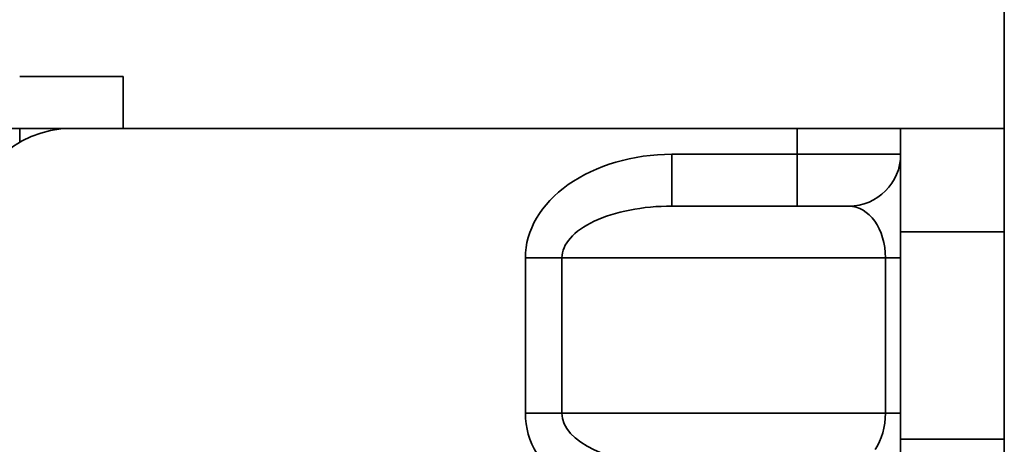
# Model space of a CAD drawing. Header units: millimetres. Extents: x -14862 to 14862, y -10512 to 10512.
# Tile 177 of 199: x 7939 to 8034, y 7155 to 7196. Entities that reach past the tile are written whole.
import ezdxf

# ---------------------------------------------------------------- set-up
doc = ezdxf.new("R2010")
doc.units = ezdxf.units.MM
doc.header["$LTSCALE"] = 4
doc.layers.add('几何体', color=7, linetype='Continuous', lineweight=35)

msp = doc.modelspace()

# ---------------------------------------------------------------- linework, layer by layer
at = {"layer": '几何体'}
for p, q in [((8034.482, 7220.9), (8034.482, 6920.9)), ((7939.481, 7190.9), (7949.481, 7190.9)), ((7949.481, 7190.9), (7949.481, 7185.9)), ((7934.482, 7185.9), (7939.482, 7185.9)), ((7939.482, 7185.9), (7944.482, 7185.9)), ((7939.482, 7185.9), (7939.482, 7184.56)), ((8014.482, 7185.9), (7944.482, 7185.9)), ((8024.482, 7185.9), (8014.482, 7185.9)), ((8014.482, 7185.9), (8014.482, 7183.4)), ((8024.482, 7175.9), (8024.482, 7185.9)), ((8024.482, 7185.9), (8034.482, 7185.9)), ((8002.411, 7178.4), (8002.411, 7183.4)), ((8002.411, 7183.4), (8014.482, 7183.4)), ((8014.482, 7178.4), (8014.482, 7183.4)), ((8014.482, 7183.4), (8024.482, 7183.4)), ((8002.411, 7178.4), (8019.482, 7178.4)), ((8034.482, 7175.9), (8024.482, 7175.9)), ((8024.482, 7175.9), (8024.482, 7155.9)), ((7991.804, 7173.4), (7988.269, 7173.4)), ((7988.269, 7158.4), (7988.269, 7173.4)), ((8023.017, 7173.4), (7991.804, 7173.4)), ((7991.804, 7173.4), (7991.804, 7158.4)), ((8024.482, 7173.4), (8023.017, 7173.4)), ((8023.017, 7158.4), (8023.017, 7173.4)), ((7991.804, 7158.4), (7988.269, 7158.4)), ((7991.804, 7158.4), (8023.017, 7158.4)), ((8024.482, 7158.4), (8023.017, 7158.4)), ((8024.482, 7155.9), (8034.482, 7155.9)), ((8024.482, 7140.9), (8024.482, 7155.9))]:
    msp.add_line(p, q, dxfattribs=at)
for centre, radius, start, end in [((7944.482, 7175.9), 10, 90, 180), ((8019.482, 7183.4), 5, 270, 360)]:
    msp.add_arc(centre, radius, start, end, dxfattribs=at)
for centre, major_axis, ratio, start_param, end_param in [((8002.411, 7173.4), (14.142, 0), 0.707107, 1.570796, 3.141593), ((8002.411, 7173.4), (10.607, 0), 0.471405, 1.570796, 3.141593), ((8019.482, 7173.4), (0, 5), 0.707107, 4.712389, 6.283185), ((8002.411, 7158.4), (-14.142, 0), 0.707107, 0, 1.570796), ((8002.411, 7158.4), (10.607, 0), 0.471405, 3.141593, 4.712389), ((8019.482, 7158.4), (0, 5), 0.707107, 3.936991, 4.712389)]:
    msp.add_ellipse(centre, major_axis=major_axis, ratio=ratio, start_param=start_param, end_param=end_param, dxfattribs=at)

doc.saveas('drawing.dxf')
